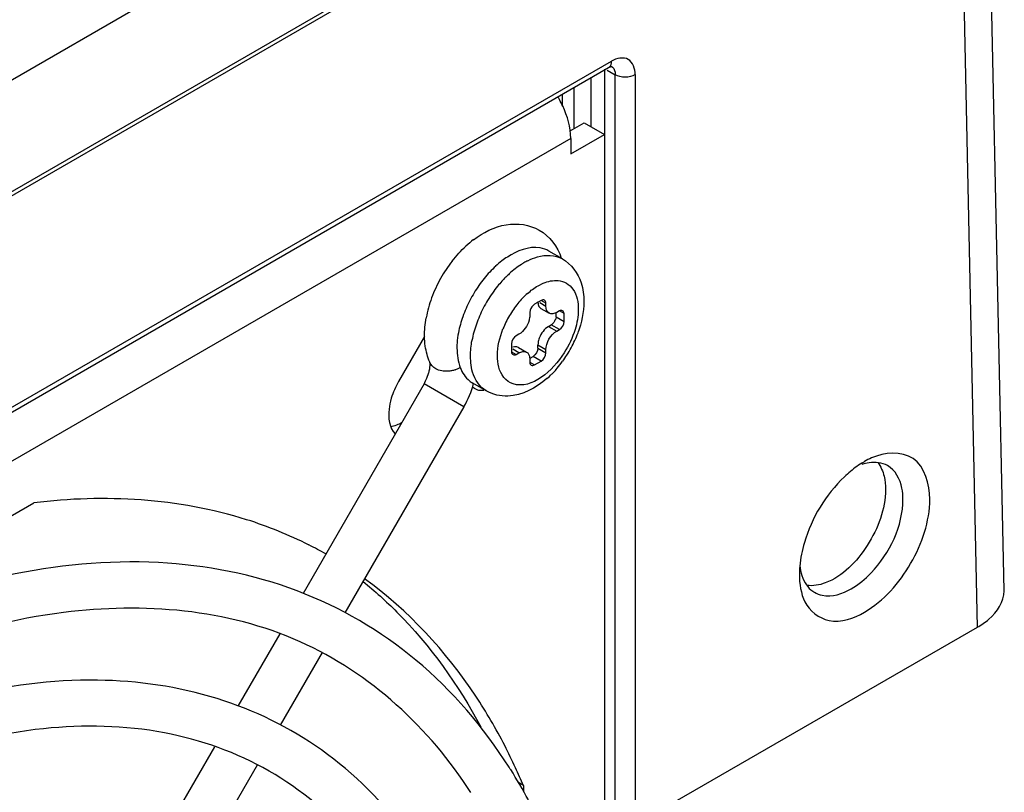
# Model space of a CAD drawing. Header units: inches. Extents: x 0 to 117, y 0 to 83.
# Tile 52 of 64: x 108.598 to 109.615, y 19.5 to 20.298. Entities that reach past the tile are written whole.
import ezdxf

# ---------------------------------------------------------------- set-up
doc = ezdxf.new("R2010")
doc.units = ezdxf.units.IN
doc.header["$LTSCALE"] = 6.431102
doc.header["$MEASUREMENT"] = 0
doc.layers.get('0').update_dxf_attribs({"linetype": 'CONTINUOUS'})

msp = doc.modelspace()

# ---------------------------------------------------------------- linework, layer by layer
at = {"color": 7, "linetype": 'CONTINUOUS'}
for p, q in [((106.3941, 18.9687), (109.6095, 20.8251)), ((109.6031, 20.7015), (106.3912, 18.8471)), ((106.3941, 18.8532), (109.606, 20.7076)), ((109.6144, 19.7086), (109.5933, 20.6958)), ((109.5651, 20.6795), (109.5867, 19.6707)), ((107.3708, 19.1943), (109.2091, 20.2556)), ((109.209, 20.2536), (109.2091, 20.2556)), ((107.3678, 19.1875), (109.2061, 20.2489)), ((109.2017, 20.2474), (109.2017, 19.2269)), ((109.2129, 20.2412), (109.2044, 20.2459)), ((109.2127, 20.244), (109.2129, 20.2414)), ((109.1879, 20.1877), (109.1879, 20.2383)), ((109.2129, 18.1173), (109.2129, 20.2412)), ((109.2335, 20.2416), (109.2335, 18.1175)), ((109.1701, 20.2281), (109.1701, 20.1856)), ((109.1584, 20.2097), (109.1584, 20.2214)), ((109.1663, 20.1834), (109.1808, 20.1918)), ((109.1808, 20.1918), (109.2017, 20.1798)), ((109.1669, 20.1757), (107.3991, 19.1551)), ((109.1669, 20.1597), (109.2017, 20.1798)), ((109.1669, 20.1757), (109.1669, 20.1597)), ((109.1584, 20.0514), (109.1445, 20.0594)), ((109.1332, 20.0235), (109.1386, 20.0262)), ((109.1364, 20.0085), (109.1295, 20.0045)), ((109.1351, 20.0061), (109.1413, 20.0025)), ((109.1362, 20.0001), (109.1446, 19.9952)), ((109.1413, 20.0057), (109.1364, 20.0085)), ((109.1413, 20.0025), (109.1413, 20.0057)), ((109.1251, 19.9983), (109.1246, 19.996)), ((109.1246, 19.996), (109.1246, 19.9928)), ((109.1518, 19.9916), (109.1518, 19.9952)), ((109.1518, 19.9916), (109.1601, 19.9868)), ((109.1552, 19.9976), (109.1525, 19.996)), ((109.1601, 19.9948), (109.1552, 19.9976)), ((109.1601, 19.9868), (109.1601, 19.9948)), ((109.1441, 19.9816), (109.1469, 19.9832)), ((109.1441, 19.9816), (109.1525, 19.9767)), ((109.1552, 19.9783), (109.1469, 19.9832)), ((109.1525, 19.9767), (109.1552, 19.9783)), ((109.016, 19.9713), (108.9892, 19.9247)), ((109.1135, 19.9735), (109.1107, 19.9719)), ((109.1058, 19.9635), (109.1058, 19.9554)), ((109.109, 19.9605), (109.1072, 19.96)), ((109.1135, 19.9542), (109.1072, 19.9579)), ((109.113, 19.9598), (109.1214, 19.955)), ((109.1332, 19.9647), (109.133, 19.9623)), ((109.1413, 19.9574), (109.133, 19.9623)), ((109.133, 19.9591), (109.133, 19.9623)), ((109.133, 19.9591), (109.1413, 19.9542)), ((109.0637, 19.9438), (109.0634, 19.951)), ((109.1058, 19.9554), (109.1107, 19.9526)), ((109.1107, 19.9526), (109.1135, 19.9542)), ((109.1244, 19.95), (109.1246, 19.9478)), ((109.1246, 19.9478), (109.1246, 19.9446)), ((109.1249, 19.9488), (109.1281, 19.9506)), ((109.1364, 19.9458), (109.1281, 19.9506)), ((109.1413, 19.9542), (109.1413, 19.9574)), ((109.1246, 19.9446), (109.1295, 19.9418)), ((109.1295, 19.9418), (109.1364, 19.9458)), ((109.0185, 19.9282), (109.0204, 19.9338)), ((109.0155, 19.9223), (108.8905, 19.7057)), ((109.0567, 19.8985), (109.0155, 19.9223)), ((109.0675, 19.9173), (109.0654, 19.9187)), ((109.0797, 19.915), (109.0658, 19.923)), ((109.0702, 19.916), (109.0675, 19.9173)), ((109.0567, 19.8985), (108.9338, 19.6857)), ((109.4703, 19.842), (109.4695, 19.8415)), ((107.9535, 19.419), (108.6125, 19.7994)), ((109.403, 19.7264), (109.403, 19.7254)), ((108.8665, 19.6641), (108.8233, 19.5893)), ((109.5867, 19.6707), (109.2656, 19.4853)), ((108.9102, 19.6449), (108.8669, 19.5699)), ((108.7991, 19.5475), (108.7562, 19.4731)), ((108.8431, 19.5286), (108.7999, 19.4539)), ((109.1182, 19.5074), (109.1123, 19.5108)), ((109.1182, 19.5074), (109.1182, 19.5006))]:
    msp.add_line(p, q, dxfattribs=at)
msp.add_lwpolyline([(109.2061, 20.2489), (109.207, 20.2493), (109.2079, 20.2498), (109.2086, 20.25), (109.2092, 20.2501), (109.2094, 20.2502)], dxfattribs=at)
for centre, radius, start, end in [((109.0666, 20.166), 0.1018, 29.3115, 31.1503), ((109.0674, 20.1664), 0.1008, 25.0859, 29.3124), ((109.133, 19.9833), 0.1101, 127.0599, 132.4002), ((109.1493, 19.9802), 0.0873, 123.1968, 127.8513), ((109.1548, 19.9855), 0.0716, 116.8248, 120.4337), ((109.1563, 19.9617), 0.1419, 146.344, 150.7462), ((109.1543, 19.9631), 0.1394, 141.9234, 146.3561), ((109.1657, 19.9608), 0.1127, 132.561, 136.9568), ((109.1569, 19.9704), 0.0998, 127.8616, 132.5773), ((109.1708, 19.9624), 0.0997, 127.8117, 132.5453), ((109.1627, 19.9727), 0.0866, 122.6149, 127.8139), ((109.1581, 19.9799), 0.078, 120.4127, 122.5642), ((109.1559, 19.9619), 0.1414, 150.7459, 155.2044), ((109.1787, 19.9493), 0.1301, 141.0564, 144.9921), ((109.1726, 19.9542), 0.1223, 136.9418, 141.0555), ((109.1843, 19.9483), 0.1192, 136.8487, 137.9311), ((109.1817, 19.9507), 0.1157, 134.9317, 136.8532), ((109.1777, 19.9547), 0.11, 132.5031, 134.937), ((109.1526, 19.9634), 0.1378, 155.1913, 159.7612), ((109.1834, 19.946), 0.1358, 144.9797, 152.6609), ((109.1926, 19.9413), 0.1301, 141.0041, 144.967), ((109.1872, 19.9456), 0.1232, 137.9408, 140.9924), ((109.1445, 19.9663), 0.1292, 159.747, 164.5273), ((109.1973, 19.938), 0.1359, 144.9542, 152.6224), ((109.1832, 19.9478), 0.0912, 136.3727, 140.9877), ((109.1767, 19.954), 0.0822, 131.4007, 136.3717), ((109.1327, 19.9696), 0.1169, 164.5144, 169.699), ((109.1761, 19.9493), 0.1278, 156.5649, 160.6603), ((109.1812, 19.9471), 0.1333, 152.6607, 156.5777), ((109.1951, 19.9391), 0.1334, 152.6221, 156.5074), ((109.1911, 19.9416), 0.1012, 145.3812, 149.6839), ((109.189, 19.9431), 0.0986, 140.9687, 145.399), ((109.1902, 19.9412), 0.128, 156.4959, 160.484), ((109.1905, 19.9419), 0.1006, 149.6653, 158.3839), ((109.1809, 19.9444), 0.1182, 160.4702, 164.7253), ((109.1706, 19.9472), 0.1075, 164.7266, 169.3066), ((109.0653, 20.0148), 0.1162, 335.7351, 339.9519), ((109.1274, 19.959), 0.078, 176.1585, 179.9559), ((109.0606, 20.017), 0.1213, 327.6185, 335.7275), ((109.0609, 20.0167), 0.1209, 323.9624, 327.6395), ((109.0376, 19.9669), 0.0317, 288.1567, 298.591), ((109.0701, 20.0094), 0.1092, 316.3673, 319.3817), ((109.0651, 20.0136), 0.1156, 319.3972, 323.9787), ((108.9691, 19.9491), 0.0536, 330.0201, 337.0487), ((109.0761, 20.0035), 0.1007, 311.1923, 314.9242), ((109.0728, 20.0068), 0.1055, 314.9061, 316.3588), ((109.0789, 19.9459), 0.0264, 231.5067, 239.99), ((109.5197, 19.7569), 0.0984, 120.7076, 125.56), ((109.5115, 19.7709), 0.0822, 114.4253, 120.0675), ((108.7056, 19.3768), 0.4245, 60.5891, 63.2479), ((109.5006, 19.7252), 0.0976, 174.8745, 179.3044), ((109.4315, 19.7288), 0.0254, 234.8385, 239.1464), ((108.5657, 19.2733), 0.6, 24.8732, 27.3106), ((108.6552, 19.2415), 0.531, 32.1207, 32.4386), ((108.6388, 19.2315), 0.5503, 28.3149, 32.0995), ((108.5426, 19.2625), 0.6255, 23.0482, 24.877)]:
    msp.add_arc(centre, radius, start, end, dxfattribs=at)
for points, knots in [([(109.206, 20.2489), (109.2068, 20.2494), (109.2082, 20.2507), (109.2088, 20.2526), (109.209, 20.2536)], [0, 0, 0, 0, 0.468375, 1, 1, 1, 1]), ([(109.2335, 20.2416), (109.2335, 20.2473), (109.2289, 20.2617), (109.2141, 20.2585), (109.2091, 20.2556)], [0, 0, 0, 0, 0.500001, 1, 1, 1, 1]), ([(109.0667, 20.0711), (109.0765, 20.0785), (109.0985, 20.0902), (109.1245, 20.0868), (109.1345, 20.081)], [0, 0, 0, 0, 0.516583, 1, 1, 1, 1]), ([(109.1445, 20.0594), (109.1417, 20.061), (109.1272, 20.066), (109.1113, 20.0596), (109.1015, 20.0532)], [0, 0, 0, 0, 0.217564, 1, 1, 1, 1]), ([(109.1225, 20.0493), (109.1257, 20.051), (109.1369, 20.0557), (109.1509, 20.0557), (109.1584, 20.0514)], [0, 0, 0, 0, 0.291146, 1, 1, 1, 1]), ([(109.154, 20.0289), (109.1599, 20.0284), (109.1728, 20.0204), (109.1747, 20.0061), (109.1747, 19.9988)], [0, 0, 0, 0, 0.448276, 1, 1, 1, 1]), ([(109.1398, 20.0086), (109.1393, 20.0088), (109.1381, 20.0091), (109.137, 20.0088), (109.1364, 20.0085)], [0, 0, 0, 0, 0.473706, 1, 1, 1, 1]), ([(109.1413, 20.0057), (109.1413, 20.0063), (109.1411, 20.0074), (109.1402, 20.0083), (109.1398, 20.0086)], [0, 0, 0, 0, 0.526298, 1, 1, 1, 1]), ([(109.133, 20.0073), (109.133, 20.0065), (109.1331, 20.0052), (109.1334, 20.0038), (109.1337, 20.0032)], [0, 0, 0, 0, 0.523072, 1, 1, 1, 1]), ([(109.1337, 20.0032), (109.1339, 20.0025), (109.1346, 20.0013), (109.1357, 20.0004), (109.1362, 20.0001)], [0, 0, 0, 0, 0.520835, 1, 1, 1, 1]), ([(109.1246, 19.9928), (109.1246, 19.992), (109.1245, 19.9904), (109.1241, 19.9887), (109.1239, 19.9879)], [0, 0, 0, 0, 0.480464, 1, 1, 1, 1]), ([(109.1518, 19.9916), (109.1518, 19.9906), (109.1511, 19.9885), (109.15, 19.9866), (109.1494, 19.9856)], [0, 0, 0, 0, 0.461364, 1, 1, 1, 1]), ([(109.1585, 19.9977), (109.1581, 19.998), (109.1569, 19.9983), (109.1558, 19.9979), (109.1552, 19.9976)], [0, 0, 0, 0, 0.473706, 1, 1, 1, 1]), ([(109.1601, 19.9948), (109.1601, 19.9954), (109.1598, 19.9966), (109.159, 19.9974), (109.1585, 19.9977)], [0, 0, 0, 0, 0.526298, 1, 1, 1, 1]), ([(109.1714, 19.9783), (109.1688, 19.9699), (109.1573, 19.9443), (109.127, 19.9161), (109.1074, 19.9222)], [0, 0, 0, 0, 0.300324, 1, 1, 1, 1]), ([(109.1494, 19.9856), (109.149, 19.9851), (109.1482, 19.9842), (109.1474, 19.9834), (109.1469, 19.9832)], [0, 0, 0, 0, 0.539381, 1, 1, 1, 1]), ([(109.1345, 19.9696), (109.1342, 19.9688), (109.1336, 19.9672), (109.1333, 19.9655), (109.1332, 19.9647)], [0, 0, 0, 0, 0.512218, 1, 1, 1, 1]), ([(109.113, 19.9598), (109.1124, 19.9602), (109.1111, 19.9606), (109.1097, 19.9606), (109.109, 19.9605)], [0, 0, 0, 0, 0.479178, 1, 1, 1, 1]), ([(109.1058, 19.9554), (109.1058, 19.9548), (109.1061, 19.9537), (109.1069, 19.9528), (109.1074, 19.9525)], [0, 0, 0, 0, 0.526298, 1, 1, 1, 1]), ([(109.1074, 19.9525), (109.1079, 19.9523), (109.109, 19.952), (109.1102, 19.9523), (109.1107, 19.9526)], [0, 0, 0, 0, 0.473706, 1, 1, 1, 1]), ([(109.1214, 19.955), (109.1222, 19.9546), (109.1236, 19.953), (109.1242, 19.9511), (109.1244, 19.95)], [0, 0, 0, 0, 0.46459, 1, 1, 1, 1]), ([(109.0204, 19.9338), (109.0208, 19.9351), (109.0215, 19.9386), (109.022, 19.9424), (109.0214, 19.9446)], [0, 0, 0, 0, 0.380022, 1, 1, 1, 1]), ([(109.0797, 19.915), (109.0728, 19.919), (109.066, 19.9296), (109.0641, 19.9406), (109.0637, 19.9438)], [0, 0, 0, 0, 0.712571, 1, 1, 1, 1]), ([(109.1246, 19.9446), (109.1246, 19.9443), (109.1247, 19.9437), (109.1249, 19.9432), (109.125, 19.9429)], [0, 0, 0, 0, 0.519313, 1, 1, 1, 1]), ([(109.125, 19.9429), (109.1251, 19.9427), (109.1255, 19.9422), (109.1259, 19.9418), (109.1262, 19.9417)], [0, 0, 0, 0, 0.506967, 1, 1, 1, 1]), ([(109.1262, 19.9417), (109.1267, 19.9414), (109.1278, 19.9411), (109.129, 19.9415), (109.1295, 19.9418)], [0, 0, 0, 0, 0.473706, 1, 1, 1, 1]), ([(109.0475, 19.9367), (109.0464, 19.9363), (109.044, 19.9357), (109.0416, 19.9354), (109.0404, 19.9353)], [0, 0, 0, 0, 0.504528, 1, 1, 1, 1]), ([(108.9816, 19.9073), (108.9805, 19.9036), (108.9779, 19.8916), (108.9795, 19.8768), (108.9857, 19.8706)], [0, 0, 0, 0, 0.303963, 1, 1, 1, 1]), ([(109.0772, 19.9154), (109.0761, 19.9152), (109.0737, 19.9151), (109.0713, 19.9156), (109.0702, 19.916)], [0, 0, 0, 0, 0.491751, 1, 1, 1, 1]), ([(109.5377, 19.8031), (109.5377, 19.8183), (109.5281, 19.8544), (109.4906, 19.8516), (109.4775, 19.8457)], [0, 0, 0, 0, 0.51413, 1, 1, 1, 1]), ([(109.494, 19.8378), (109.4884, 19.841), (109.4787, 19.842), (109.4701, 19.8397), (109.4677, 19.839)], [0, 0, 0, 0, 0.719982, 1, 1, 1, 1]), ([(109.51, 19.8031), (109.51, 19.8069), (109.5092, 19.8198), (109.5021, 19.8333), (109.494, 19.8378)], [0, 0, 0, 0, 0.29583, 1, 1, 1, 1]), ([(109.4495, 19.8261), (109.4303, 19.8079), (109.4112, 19.7763), (109.4041, 19.7422), (109.4034, 19.7339)], [0, 0, 0, 0, 0.762153, 1, 1, 1, 1]), ([(108.8967, 19.7558), (108.876, 19.7662), (108.7861, 19.8028), (108.6854, 19.8083), (108.6125, 19.7994)], [0, 0, 0, 0, 0.239549, 1, 1, 1, 1]), ([(109.492, 19.8132), (109.492, 19.7929), (109.4773, 19.7541), (109.4479, 19.7236), (109.4298, 19.7167)], [0, 0, 0, 0, 0.512299, 1, 1, 1, 1]), ([(109.4566, 19.7105), (109.4642, 19.7149), (109.4921, 19.7385), (109.51, 19.7754), (109.51, 19.8031)], [0, 0, 0, 0, 0.240723, 1, 1, 1, 1]), ([(109.4703, 19.6865), (109.4903, 19.6981), (109.5219, 19.7345), (109.5377, 19.7801), (109.5377, 19.8031)], [0, 0, 0, 0, 0.499994, 1, 1, 1, 1]), ([(109.1033, 19.5264), (109.0771, 19.5676), (109.0136, 19.6422), (108.8861, 19.7166), (108.7375, 19.7453), (108.5766, 19.7291), (108.4095, 19.6711), (108.1765, 19.5376), (108.0216, 19.3921), (107.9275, 19.2822)], [0, 0, 0, 0, 0.104982, 0.206691, 0.311496, 0.424925, 0.550422, 0.689073, 1, 1, 1, 1]), ([(108.9525, 19.7182), (108.9647, 19.7083), (109.0127, 19.6648), (109.0511, 19.6111), (109.0742, 19.5679)], [0, 0, 0, 0, 0.242258, 1, 1, 1, 1]), ([(109.0988, 19.5486), (109.0898, 19.5661), (109.0519, 19.6313), (108.9992, 19.6883), (108.9541, 19.7209)], [0, 0, 0, 0, 0.262077, 1, 1, 1, 1]), ([(109.4185, 19.707), (109.421, 19.7055), (109.4336, 19.7007), (109.4477, 19.7054), (109.4566, 19.7105)], [0, 0, 0, 0, 0.221072, 1, 1, 1, 1]), ([(109.5867, 19.6708), (109.5909, 19.6732), (109.6041, 19.6819), (109.6146, 19.6974), (109.6144, 19.7086)], [0, 0, 0, 0, 0.302481, 1, 1, 1, 1]), ([(109.0637, 19.5002), (109.0217, 19.5665), (108.8945, 19.6834), (108.6193, 19.7046), (108.3307, 19.5884), (108.1542, 19.4481), (108.0673, 19.3626)], [0, 0, 0, 0, 0.204498, 0.418493, 0.68214, 1, 1, 1, 1]), ([(109.4088, 19.6971), (109.4135, 19.6877), (109.435, 19.671), (109.4595, 19.6802), (109.4703, 19.6865)], [0, 0, 0, 0, 0.454675, 1, 1, 1, 1]), ([(109.1137, 19.0525), (109.1137, 19.1519), (109.0898, 19.3379), (108.9531, 19.5304), (108.802, 19.6038), (108.6259, 19.6292), (108.4893, 19.5912), (108.4038, 19.5524)], [0, 0, 0, 0, 0.277322, 0.509741, 0.621612, 0.737802, 1, 1, 1, 1]), ([(109.0662, 19.0525), (109.0662, 19.1515), (109.0457, 19.2964), (108.9512, 19.451), (108.8588, 19.5284), (108.7452, 19.5689), (108.6166, 19.5713), (108.4782, 19.5371), (108.2777, 19.4405), (108.0379, 19.2371), (107.8052, 18.9182), (107.6462, 18.5571), (107.6005, 18.3004), (107.6005, 18.1789)], [0, 0, 0, 0, 0.113481, 0.16107, 0.205026, 0.249026, 0.296726, 0.350482, 0.411131, 0.550723, 0.705728, 0.860645, 1, 1, 1, 1])]:
    msp.add_open_spline(points, degree=3, knots=knots, dxfattribs=at)
for points in [[(109.2086, 20.2505), (109.2109, 20.2493), (109.2123, 20.2466), (109.2127, 20.244)], [(109.2335, 20.2416), (109.2275, 20.2381), (109.2189, 20.2381), (109.2129, 20.2414)], [(109.1669, 20.1757), (109.1669, 20.1872), (109.1636, 20.1988), (109.1587, 20.2092)], [(109.1345, 20.081), (109.1451, 20.075), (109.1533, 20.0638), (109.1572, 20.0522)], [(109.0445, 20.0491), (109.0488, 20.0546), (109.0536, 20.0598), (109.0588, 20.0646)], [(109.1584, 20.0514), (109.1675, 20.0461), (109.1745, 20.0365), (109.1777, 20.0266)], [(109.1386, 20.0262), (109.1434, 20.0282), (109.1488, 20.0294), (109.154, 20.0289)], [(109.1224, 20.0156), (109.1257, 20.0186), (109.1293, 20.0213), (109.1332, 20.0235)], [(109.1777, 20.0266), (109.1796, 20.0204), (109.1805, 20.0138), (109.1805, 20.0073)], [(109.1295, 20.0045), (109.1273, 20.0032), (109.1259, 20.0007), (109.1251, 19.9983)], [(109.1446, 19.9952), (109.1423, 19.9966), (109.1413, 19.9998), (109.1413, 20.0025)], [(109.1747, 19.9988), (109.1747, 19.9919), (109.1734, 19.9849), (109.1714, 19.9783)], [(109.1805, 20.0073), (109.1805, 19.9963), (109.1781, 19.9853), (109.1744, 19.975)], [(109.016, 19.9713), (109.0159, 19.9777), (109.0165, 19.9842), (109.0176, 19.9905)], [(109.0555, 19.9916), (109.0536, 19.9862), (109.0521, 19.9807), (109.051, 19.9751)], [(109.1525, 19.996), (109.1502, 19.9947), (109.1469, 19.9939), (109.1446, 19.9952)], [(109.0912, 19.9515), (109.0912, 19.9608), (109.0936, 19.9702), (109.097, 19.9789)], [(109.1239, 19.9879), (109.1224, 19.9822), (109.1186, 19.9765), (109.1135, 19.9735)], [(109.1441, 19.9816), (109.1397, 19.979), (109.1363, 19.9744), (109.1345, 19.9696)], [(109.1552, 19.9783), (109.1581, 19.98), (109.1601, 19.9835), (109.1601, 19.9868)], [(109.0168, 19.9613), (109.0163, 19.9646), (109.016, 19.9679), (109.016, 19.9713)], [(109.051, 19.9751), (109.0503, 19.9715), (109.0499, 19.9679), (109.0496, 19.9642)], [(109.1107, 19.9719), (109.1079, 19.9703), (109.1058, 19.9667), (109.1058, 19.9635)], [(109.1413, 19.9574), (109.1413, 19.9649), (109.146, 19.973), (109.1525, 19.9767)], [(109.0186, 19.9527), (109.0178, 19.9555), (109.0172, 19.9584), (109.0168, 19.9613)], [(109.0495, 19.9591), (109.0495, 19.9523), (109.0504, 19.9453), (109.0528, 19.9389)], [(109.0634, 19.951), (109.0634, 19.9564), (109.064, 19.9619), (109.065, 19.9672)], [(109.133, 19.9591), (109.133, 19.9558), (109.1309, 19.9522), (109.1281, 19.9506)], [(109.0213, 19.9447), (109.0202, 19.9473), (109.0193, 19.95), (109.0186, 19.9527)], [(109.0926, 19.9395), (109.0916, 19.9434), (109.0912, 19.9475), (109.0912, 19.9515)], [(109.1135, 19.9542), (109.1158, 19.9556), (109.1191, 19.9563), (109.1214, 19.955)], [(109.1364, 19.9458), (109.1393, 19.9474), (109.1413, 19.951), (109.1413, 19.9542)], [(109.0276, 19.9379), (109.0249, 19.9394), (109.0226, 19.9419), (109.0213, 19.9447)], [(109.0404, 19.9353), (109.036, 19.935), (109.0313, 19.9357), (109.0276, 19.9379)], [(109.0528, 19.9389), (109.0549, 19.9337), (109.0581, 19.9287), (109.0625, 19.9252)], [(109.1074, 19.9222), (109.1002, 19.9245), (109.0945, 19.9322), (109.0926, 19.9395)], [(109.1424, 19.9277), (109.1313, 19.918), (109.1168, 19.9102), (109.1021, 19.9096)], [(108.9892, 19.9247), (108.986, 19.9192), (108.9834, 19.9133), (108.9816, 19.9073)], [(109.0567, 19.8985), (109.061, 19.9061), (109.0644, 19.9142), (109.0666, 19.9226)], [(109.1021, 19.9096), (109.0944, 19.9093), (109.0863, 19.9111), (109.0797, 19.915)], [(108.9923, 19.8821), (108.9889, 19.8802), (108.985, 19.8786), (108.9811, 19.878)], [(109.4625, 19.837), (109.4579, 19.8337), (109.4535, 19.83), (109.4495, 19.8261)], [(109.4839, 19.8411), (109.4872, 19.8369), (109.4893, 19.8319), (109.4905, 19.8268)], [(109.4905, 19.8268), (109.4916, 19.8223), (109.492, 19.8177), (109.492, 19.8132)], [(109.4035, 19.7347), (109.4042, 19.7277), (109.4063, 19.7204), (109.4103, 19.7147)], [(109.403, 19.7254), (109.403, 19.7158), (109.4045, 19.7057), (109.4088, 19.6971)], [(109.4103, 19.7147), (109.4121, 19.7121), (109.4143, 19.7098), (109.4169, 19.708)], [(109.4298, 19.7167), (109.4238, 19.7144), (109.417, 19.7132), (109.4107, 19.7141)]]:
    msp.add_open_spline(points, degree=3, dxfattribs=at)

doc.saveas('drawing.dxf')
